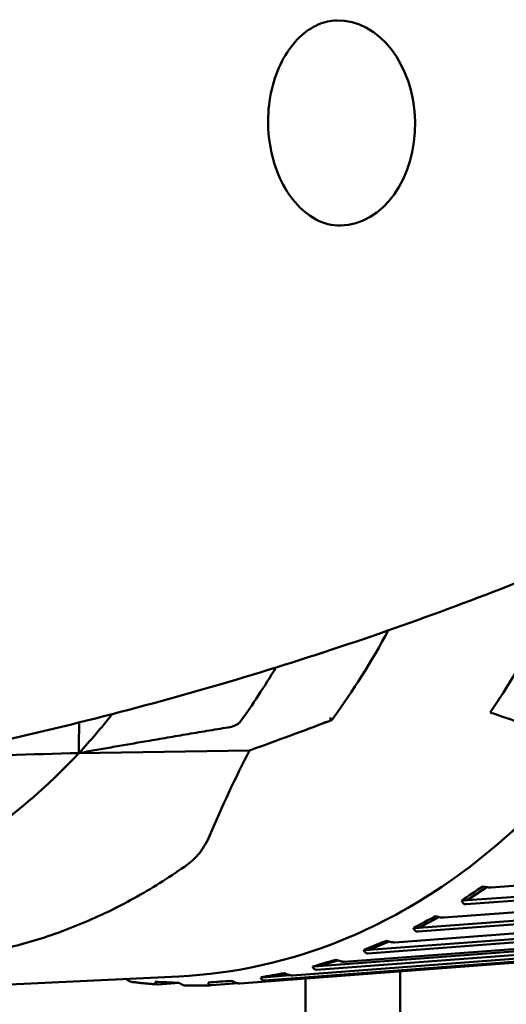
# Model space of a CAD drawing. Header units: millimetres. Extents: x 0 to 6049, y -120 to 1682.
# Tile 158 of 256: x 1225.87 to 1233.59, y 1375.57 to 1391.18. Entities that reach past the tile are written whole.
import ezdxf

# ---------------------------------------------------------------- set-up
doc = ezdxf.new("R2010")
doc.units = ezdxf.units.MM
doc.header["$LTSCALE"] = 2
doc.layers.add('Sichtbar (ISO)', color=7, linetype='Continuous', lineweight=50)

msp = doc.modelspace()

# ---------------------------------------------------------------- linework, layer by layer
at = {"layer": 'Sichtbar (ISO)'}
for p, q in [((1229.518, 1379.592), (1226.813, 1379.551)), ((1239.918, 1377.9), (1233.351, 1377.42)), ((1232.954, 1377.155), (1239.237, 1377.613)), ((1232.967, 1377.217), (1239.34, 1377.683)), ((1238.665, 1377.391), (1232.601, 1376.943)), ((1232.967, 1377.217), (1233.278, 1377.425)), ((1232.187, 1376.722), (1237.995, 1377.151)), ((1232.204, 1376.783), (1238.095, 1377.218)), ((1232.882, 1377.213), (1232.967, 1377.217)), ((1231.416, 1376.434), (1236.884, 1376.841)), ((1237.434, 1376.968), (1231.822, 1376.55)), ((1232.204, 1376.783), (1232.52, 1376.952)), ((1231.395, 1376.375), (1236.782, 1376.777)), ((1232.119, 1376.779), (1232.204, 1376.783)), ((1232.187, 1376.722), (1232.187, 1376.722)), ((1230.606, 1376.172), (1235.72, 1376.555)), ((1236.24, 1376.635), (1231.019, 1376.244)), ((1231.416, 1376.434), (1231.732, 1376.563)), ((1235.111, 1376.396), (1230.198, 1376.027)), ((1230.581, 1376.117), (1235.619, 1376.494)), ((1231.331, 1376.43), (1231.416, 1376.434)), ((1231.395, 1376.375), (1231.395, 1376.375)), ((1234.111, 1376.258), (1229.364, 1375.901)), ((1229.753, 1375.948), (1234.548, 1376.308)), ((1230.606, 1376.172), (1230.92, 1376.264)), ((1229.781, 1376.001), (1230.087, 1376.055)), ((1230.521, 1376.168), (1230.606, 1376.172)), ((1230.581, 1376.117), (1230.581, 1376.117)), ((1231.907, 1333.257), (1231.907, 1376.092)), ((1224.755, 1375.836), (1228.398, 1376.012)), ((1228.072, 1375.884), (1228.402, 1375.909)), ((1228.861, 1375.915), (1228.946, 1375.919)), ((1228.914, 1375.87), (1229.337, 1375.902)), ((1228.946, 1375.919), (1229.242, 1375.939)), ((1229.696, 1375.996), (1229.781, 1376.001)), ((1229.753, 1375.948), (1229.753, 1375.948)), ((1229.781, 1376.001), (1230.165, 1376.029)), ((1230.407, 1375.979), (1230.407, 1120.797))]:
    msp.add_line(p, q, dxfattribs=at)
for centre, major_axis, ratio, start_param, end_param in [((1230.931, 1389.538), (-0.031, 1.625), 0.746427, 3.141593, 6.283185), ((1225.74, 1389.149), (-0.639, 13.235), 0.75888, 3.933311, 4.061347), ((1222.23, 1388.979), (0.618, -12.785), 0.75888, 0.76109, 0.851267), ((1220.929, 1388.916), (-0.579, 11.986), 0.75888, 3.779815, 3.858374), ((1194.556, 1387.642), (-45.646, 10.738), 0.064371, 3.684801, 3.712538), ((1230.607, 1380.489), (-0.43, -0.202), 0.97851, 1.326169, 1.572107), ((1233.097, 1377.327), (0.635, 0.423), 0.033295, 1.358886, 1.893885), ((1232.341, 1376.874), (0.661, 0.352), 0.028201, 1.363011, 1.89801), ((1231.558, 1376.506), (0.682, 0.278), 0.022332, 1.366578, 1.901577), ((1230.753, 1376.224), (0.699, 0.203), 0.015777, 1.36938, 1.904379), ((1229.931, 1376.032), (0.711, 0.126), 0.008694, 1.371231, 1.90623), ((1227.421, 1376), (0.717, -0.107), 0.013351, 4.899049, 4.913046), ((1228.259, 1375.92), (0.72, -0.03), 0.006134, 4.376561, 4.91156)]:
    msp.add_ellipse(centre, major_axis=major_axis, ratio=ratio, start_param=start_param, end_param=end_param, dxfattribs=at)
for points, knots in [([(1230.961, 1387.913), (1230.829, 1387.911), (1230.695, 1387.943), (1230.45, 1388.076), (1230.34, 1388.166), (1230.149, 1388.389), (1230.067, 1388.518), (1229.936, 1388.804), (1229.886, 1388.962), (1229.822, 1389.291), (1229.808, 1389.463), (1229.819, 1389.803), (1229.844, 1389.972), (1229.927, 1390.288), (1229.986, 1390.435), (1230.131, 1390.693), (1230.216, 1390.805), (1230.403, 1390.986), (1230.505, 1391.054), (1230.705, 1391.14), (1230.802, 1391.161), (1230.9, 1391.163)], [4.729798, 4.729798, 4.729798, 4.729798, 5.129886, 5.129886, 5.467892, 5.467892, 5.772576, 5.772576, 6.070512, 6.070512, 6.368008, 6.368008, 6.665636, 6.665636, 6.963077, 6.963077, 7.262587, 7.262587, 7.575346, 7.575346, 7.87139, 7.87139, 7.87139, 7.87139]), ([(1237.578, 1385.74), (1237.544, 1385.56), (1237.506, 1385.38), (1237.164, 1383.855), (1236.695, 1382.577), (1235.466, 1380.29), (1234.708, 1379.281), (1232.98, 1377.638), (1232.011, 1377.003), (1230.15, 1376.248), (1229.278, 1376.054), (1228.398, 1376.012)], [6.603361, 6.603361, 6.603361, 6.603361, 6.645862, 6.645862, 6.967384, 6.967384, 7.288576, 7.288576, 7.608507, 7.608507, 7.868309, 7.868309, 7.868309, 7.868309]), ([(1224.22, 1379.456), (1224.958, 1379.603), (1225.686, 1379.763), (1227.122, 1380.107), (1227.83, 1380.292), (1229.221, 1380.685), (1229.905, 1380.892), (1231.245, 1381.327), (1231.902, 1381.555), (1233.188, 1382.027), (1233.816, 1382.272), (1234.428, 1382.524)], [7.9694718, 7.9694718, 7.9694718, 7.9694718, 7.9995275, 7.9995275, 8.0295832, 8.0295832, 8.0596389, 8.0596389, 8.0896946, 8.0896946, 8.1197503, 8.1197503, 8.1197503, 8.1197503]), ([(1230.801, 1380.114), (1230.801, 1380.114), (1230.801, 1380.113), (1230.804, 1380.095), (1230.806, 1380.08), (1230.805, 1380.068)], [-0.00034838, -0.00034838, -0.00034838, -0.00034838, 0, 0, 0.01065441, 0.01065441, 0.01065441, 0.01065441]), ([(1226.813, 1379.551), (1226.813, 1379.674), (1226.814, 1379.799), (1226.816, 1379.96), (1226.816, 1379.998), (1226.817, 1380.036)], [0.00003975, 0.00003975, 0.00003975, 0.00003975, 0.04524804, 0.04524804, 0.05886344, 0.05886344, 0.05886344, 0.05886344]), ([(1229.182, 1379.958), (1229.217, 1379.964), (1229.252, 1379.973), (1229.3, 1379.992), (1229.317, 1380), (1229.347, 1380.02), (1229.36, 1380.032), (1229.369, 1380.045)], [-0.10840767, -0.10840767, -0.10840767, -0.10840767, -0.09830297, -0.09830297, -0.09306811, -0.09306811, -0.08783326, -0.08783326, -0.08783326, -0.08783326]), ([(1230.844, 1380.102), (1230.844, 1380.102), (1230.843, 1380.101), (1230.833, 1380.087), (1230.82, 1380.076), (1230.805, 1380.068)], [0.02361943, 0.02361943, 0.02361943, 0.02361943, 0.02400409, 0.02400409, 0.031923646, 0.031923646, 0.031923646, 0.031923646]), ([(1226.813, 1379.551), (1226.406, 1379.113), (1225.968, 1378.723), (1225.047, 1378.052), (1224.564, 1377.77), (1223.728, 1377.397), (1223.386, 1377.274), (1222.58, 1377.05), (1222.111, 1376.97), (1221.58, 1376.934), (1221.522, 1376.931), (1221.465, 1376.928)], [-1.493973, -1.493973, -1.493973, -1.493973, -1.2834655, -1.2834655, -1.0732299, -1.0732299, -0.9334278, -0.9334278, -0.747017, -0.747017, -0.7242103, -0.7242103, -0.7242103, -0.7242103]), ([(1228.889, 1378.248), (1228.847, 1378.147), (1228.792, 1378.053), (1228.671, 1377.899), (1228.605, 1377.835), (1228.534, 1377.784)], [0, 0, 0, 0, 0.03284377, 0.03284377, 0.06184788, 0.06184788, 0.06184788, 0.06184788]), ([(1228.534, 1377.784), (1228.276, 1377.6), (1228.01, 1377.431), (1227.468, 1377.126), (1227.191, 1376.99), (1226.628, 1376.751), (1226.341, 1376.648), (1225.761, 1376.478), (1225.468, 1376.41), (1224.876, 1376.31), (1224.578, 1376.278), (1224.28, 1376.263)], [1.1311015, 1.1311015, 1.1311015, 1.1311015, 1.2219058, 1.2219058, 1.3127102, 1.3127102, 1.4035145, 1.4035145, 1.4943189, 1.4943189, 1.5851233, 1.5851233, 1.5851233, 1.5851233]), ([(1233.217, 1377.437), (1233.241, 1377.431), (1233.27, 1377.426), (1233.313, 1377.421), (1233.335, 1377.42), (1233.349, 1377.42), (1233.35, 1377.42), (1233.35, 1377.42), (1233.351, 1377.42)], [-0.0141713, -0.0141713, -0.0141713, -0.0141713, -0.0066416, -0.0066416, 0, 0, 0, 0.00033523, 0.00033523, 0.00033523, 0.00033523]), ([(1232.954, 1377.155), (1232.953, 1377.155), (1232.952, 1377.155), (1232.951, 1377.155), (1232.937, 1377.154), (1232.922, 1377.159), (1232.899, 1377.178), (1232.888, 1377.195), (1232.882, 1377.213)], [-0.00033523, -0.00033523, -0.00033523, -0.00033523, 0, 0, 0, 0.0066416, 0.0066416, 0.0141713, 0.0141713, 0.0141713, 0.0141713]), ([(1232.468, 1376.965), (1232.492, 1376.958), (1232.521, 1376.951), (1232.563, 1376.944), (1232.584, 1376.942), (1232.599, 1376.943), (1232.6, 1376.943), (1232.6, 1376.943), (1232.601, 1376.943)], [-0.0141713, -0.0141713, -0.0141713, -0.0141713, -0.0066416, -0.0066416, 0, 0, 0, 0.00033523, 0.00033523, 0.00033523, 0.00033523]), ([(1232.187, 1376.722), (1232.187, 1376.722), (1232.186, 1376.722), (1232.185, 1376.722), (1232.171, 1376.721), (1232.156, 1376.727), (1232.134, 1376.745), (1232.125, 1376.761), (1232.119, 1376.779)], [-0.00033523, -0.00033523, -0.00033523, -0.00033523, 0, 0, 0, 0.0066416, 0.0066416, 0.0141713, 0.0141713, 0.0141713, 0.0141713]), ([(1231.69, 1376.577), (1231.714, 1376.568), (1231.742, 1376.56), (1231.784, 1376.552), (1231.805, 1376.549), (1231.82, 1376.55), (1231.82, 1376.55), (1231.821, 1376.55), (1231.822, 1376.55)], [-0.0141713, -0.0141713, -0.0141713, -0.0141713, -0.0066416, -0.0066416, 0, 0, 0, 0.00033523, 0.00033523, 0.00033523, 0.00033523]), ([(1231.395, 1376.375), (1231.394, 1376.375), (1231.393, 1376.375), (1231.393, 1376.375), (1231.378, 1376.375), (1231.364, 1376.38), (1231.343, 1376.397), (1231.335, 1376.413), (1231.331, 1376.43)], [-0.00033523, -0.00033523, -0.00033523, -0.00033523, 0, 0, 0, 0.0066416, 0.0066416, 0.0141713, 0.0141713, 0.0141713, 0.0141713]), ([(1230.889, 1376.276), (1230.913, 1376.266), (1230.94, 1376.256), (1230.981, 1376.246), (1231.002, 1376.243), (1231.017, 1376.244), (1231.017, 1376.244), (1231.018, 1376.244), (1231.019, 1376.244)], [-0.0141713, -0.0141713, -0.0141713, -0.0141713, -0.0066416, -0.0066416, 0, 0, 0, 0.00033523, 0.00033523, 0.00033523, 0.00033523]), ([(1230.07, 1376.063), (1230.093, 1376.052), (1230.12, 1376.041), (1230.16, 1376.029), (1230.181, 1376.026), (1230.196, 1376.027), (1230.196, 1376.027), (1230.197, 1376.027), (1230.198, 1376.027)], [-0.0141713, -0.0141713, -0.0141713, -0.0141713, -0.0066416, -0.0066416, 0, 0, 0, 0.00033523, 0.00033523, 0.00033523, 0.00033523]), ([(1230.581, 1376.117), (1230.581, 1376.117), (1230.58, 1376.117), (1230.579, 1376.117), (1230.565, 1376.116), (1230.551, 1376.121), (1230.531, 1376.137), (1230.524, 1376.152), (1230.521, 1376.168)], [-0.00033523, -0.00033523, -0.00033523, -0.00033523, 0, 0, 0, 0.0066416, 0.0066416, 0.0141713, 0.0141713, 0.0141713, 0.0141713]), ([(1227.562, 1375.969), (1227.583, 1375.955), (1227.607, 1375.94), (1227.639, 1375.927), (1227.652, 1375.924), (1227.664, 1375.922)], [-0.0141713, -0.0141713, -0.0141713, -0.0141713, -0.0066416, -0.0066416, -0.00211196, -0.00211196, -0.00211196, -0.00211196]), ([(1228.061, 1375.884), (1228.034, 1375.886), (1228.008, 1375.888), (1227.955, 1375.892), (1227.928, 1375.895), (1227.875, 1375.899), (1227.849, 1375.902), (1227.796, 1375.907), (1227.77, 1375.91), (1227.717, 1375.916), (1227.69, 1375.919), (1227.664, 1375.922)], [1.67554719, 1.67554719, 1.67554719, 1.67554719, 1.68325963, 1.68325963, 1.69097208, 1.69097208, 1.69868453, 1.69868453, 1.70639697, 1.70639697, 1.71410942, 1.71410942, 1.71410942, 1.71410942]), ([(1228.072, 1375.884), (1228.072, 1375.884), (1228.071, 1375.884), (1228.07, 1375.884), (1228.056, 1375.883), (1228.042, 1375.887), (1228.026, 1375.9), (1228.022, 1375.912), (1228.022, 1375.925)], [-0.00033523, -0.00033523, -0.00033523, -0.00033523, 0, 0, 0, 0.0066416, 0.0066416, 0.0141713, 0.0141713, 0.0141713, 0.0141713]), ([(1228.401, 1375.909), (1228.422, 1375.896), (1228.448, 1375.882), (1228.484, 1375.869), (1228.502, 1375.866), (1228.516, 1375.865)], [-0.0141713, -0.0141713, -0.0141713, -0.0141713, -0.0066416, -0.0066416, -0.00077896, -0.00077896, -0.00077896, -0.00077896]), ([(1228.861, 1375.915), (1228.924, 1375.919), (1228.987, 1375.924), (1229.048, 1375.928), (1229.109, 1375.932), (1229.173, 1375.936), (1229.239, 1375.941)], [-0.02413634, -0.02413634, -0.02413634, -0.02413634, 0, 0, 0, 0.02413634, 0.02413634, 0.02413634, 0.02413634]), ([(1228.915, 1375.87), (1228.914, 1375.87), (1228.913, 1375.87), (1228.912, 1375.87), (1228.898, 1375.87), (1228.884, 1375.874), (1228.867, 1375.888), (1228.862, 1375.901), (1228.861, 1375.915)], [-0.00033523, -0.00033523, -0.00033523, -0.00033523, 0, 0, 0, 0.0066416, 0.0066416, 0.0141713, 0.0141713, 0.0141713, 0.0141713]), ([(1229.239, 1375.941), (1229.261, 1375.928), (1229.287, 1375.916), (1229.327, 1375.903), (1229.347, 1375.9), (1229.362, 1375.9), (1229.362, 1375.9), (1229.363, 1375.901), (1229.364, 1375.901)], [-0.0141713, -0.0141713, -0.0141713, -0.0141713, -0.0066416, -0.0066416, 0, 0, 0, 0.00033523, 0.00033523, 0.00033523, 0.00033523]), ([(1229.753, 1375.948), (1229.752, 1375.948), (1229.751, 1375.948), (1229.751, 1375.948), (1229.736, 1375.947), (1229.722, 1375.952), (1229.704, 1375.967), (1229.698, 1375.982), (1229.696, 1375.996)], [-0.00033523, -0.00033523, -0.00033523, -0.00033523, 0, 0, 0, 0.0066416, 0.0066416, 0.0141713, 0.0141713, 0.0141713, 0.0141713]), ([(1228.911, 1375.87), (1228.885, 1375.869), (1228.859, 1375.868), (1228.806, 1375.867), (1228.78, 1375.866), (1228.727, 1375.865), (1228.7, 1375.865), (1228.648, 1375.865), (1228.621, 1375.864), (1228.568, 1375.865), (1228.542, 1375.865), (1228.516, 1375.865)], [1.59291601, 1.59291601, 1.59291601, 1.59291601, 1.60060501, 1.60060501, 1.60829401, 1.60829401, 1.61598302, 1.61598302, 1.62367202, 1.62367202, 1.63136102, 1.63136102, 1.63136102, 1.63136102])]:
    msp.add_open_spline(points, degree=3, knots=knots, dxfattribs=at)
for points in [[(1230.844, 1380.102), (1231.161, 1380.538), (1231.453, 1381.004), (1231.718, 1381.495)], [(1230.769, 1380.053), (1230.367, 1379.902), (1229.956, 1379.75), (1229.533, 1379.598)], [(1224.527, 1379.468), (1225.304, 1379.505), (1226.066, 1379.533), (1226.813, 1379.551)], [(1229.518, 1379.592), (1229.29, 1379.152), (1229.08, 1378.703), (1228.889, 1378.248)], [(1229.533, 1379.597), (1229.528, 1379.596), (1229.523, 1379.594), (1229.518, 1379.592)]]:
    msp.add_open_spline(points, degree=3, dxfattribs=at)
msp.add_rational_spline([(1229.182, 1379.958), (1227.901, 1379.746), (1226.813, 1379.551)], [1.01006013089, 1.01038766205, 1.00672071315], degree=2, dxfattribs=at)

doc.saveas('drawing.dxf')
